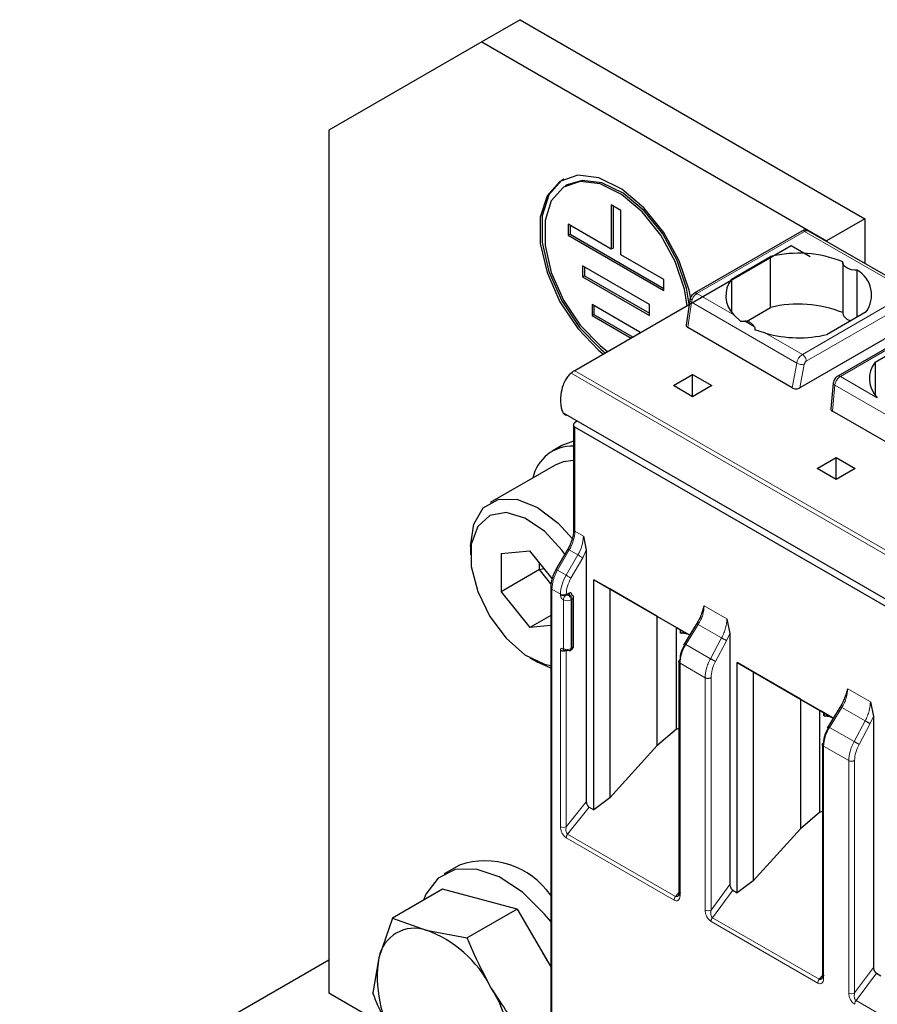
# Model space of a CAD drawing. Header units: millimetres. Extents: x 5 to 418, y 2 to 292.
# Tile 22 of 35: x 247 to 260, y 113 to 127. Entities that reach past the tile are written whole.
import ezdxf

# ---------------------------------------------------------------- set-up
doc = ezdxf.new("R2010")
doc.units = ezdxf.units.MM

msp = doc.modelspace()

# ---------------------------------------------------------------- linework, layer by layer
at = {"color": 7, "linetype": 'Continuous', "lineweight": 25}
for p, q in [((254.4156, 127.4162), (253.8499, 127.0896)), ((254.4156, 127.4162), (259.5068, 124.4771)), ((253.8499, 127.0896), (251.5872, 125.7829)), ((253.8499, 127.0896), (258.9411, 124.1505)), ((251.5872, 125.7829), (251.5872, 113.0449)), ((255.1081, 124.9757), (255.0799, 124.9594)), ((255.7591, 124.681), (255.7591, 124.0277)), ((255.9005, 124.5993), (255.7591, 124.681)), ((255.7874, 124.6647), (255.7874, 124.0441)), ((255.9005, 123.9461), (255.9005, 124.5993)), ((259.5068, 124.4771), (258.9411, 124.1505)), ((259.5068, 124.4771), (259.5068, 123.8157)), ((255.7591, 124.0277), (255.1227, 124.3951)), ((255.1227, 124.3951), (255.1227, 124.2318)), ((255.151, 124.3788), (255.151, 124.2482)), ((255.151, 124.2482), (255.1227, 124.2318)), ((255.1227, 124.2318), (256.5369, 123.4154)), ((255.151, 124.2482), (256.5369, 123.4481)), ((258.5758, 124.2935), (256.9865, 123.376)), ((260.2342, 123.3958), (258.6758, 124.2954)), ((258.4178, 124.0772), (255.2217, 122.2321)), ((255.7874, 124.0441), (255.7591, 124.0277)), ((258.7007, 123.9139), (258.4178, 124.0772)), ((258.9411, 124.1505), (258.9411, 124.1423)), ((256.5369, 123.5787), (255.9005, 123.9461)), ((257.5354, 123.5842), (258.1123, 123.9172)), ((258.1123, 123.166), (258.1123, 123.9172)), ((256.3248, 123.2113), (255.3348, 123.7827)), ((255.3348, 123.7827), (255.3348, 123.6194)), ((255.3631, 123.7664), (255.3631, 123.6358)), ((259.1795, 123.8323), (259.1795, 123.0811)), ((255.3631, 123.6358), (255.3348, 123.6194)), ((255.3348, 123.6194), (256.3248, 123.048)), ((255.3631, 123.6358), (256.3248, 123.0806)), ((259.3941, 123.0244), (259.3941, 123.7172)), ((256.5369, 123.4154), (256.5369, 123.5787)), ((257.5354, 123.5842), (257.5354, 123.1008)), ((256.1834, 122.803), (255.4762, 123.2112)), ((255.4762, 123.2112), (255.4762, 123.0479)), ((255.5045, 123.1949), (255.5045, 123.0642)), ((256.3248, 123.048), (256.3248, 123.2113)), ((256.9194, 123.2747), (256.8675, 122.9051)), ((257.7556, 122.9601), (258.1123, 123.166)), ((255.5045, 123.0642), (255.4762, 123.0479)), ((255.4762, 123.0479), (256.0555, 122.7135)), ((255.5045, 123.0642), (256.0838, 122.7298)), ((257.6677, 122.9617), (257.5694, 123.0586)), ((259.5265, 123.1008), (258.9496, 122.7678)), ((260.6485, 123.0432), (259.1057, 122.1526)), ((258.4314, 121.9793), (256.8905, 122.8689)), ((260.2421, 122.9587), (258.5465, 121.9798)), ((256.1834, 122.7872), (256.1834, 122.803)), ((258.0393, 122.7874), (257.8819, 122.838)), ((259.6567, 122.3595), (260.2336, 122.6926)), ((259.6567, 122.3595), (259.6567, 121.8762)), ((256.6783, 122.0117), (256.9612, 122.1749)), ((256.9612, 122.1749), (257.244, 122.0117)), ((256.9612, 121.8484), (256.9612, 122.1749)), ((256.9612, 121.8484), (256.6783, 122.0117)), ((257.244, 122.0117), (256.9612, 121.8484)), ((259.0395, 122.0472), (259.0033, 121.6712)), ((255.0493, 121.6096), (261.4132, 117.9357)), ((260.5527, 120.7547), (259.0265, 121.6358)), ((255.2041, 121.4436), (255.2041, 119.8888)), ((255.2217, 121.4672), (255.2489, 121.4943)), ((261.5008, 117.7755), (255.2217, 121.4004)), ((255.0299, 121.1266), (254.8884, 121.045)), ((255.2041, 121.1906), (255.0299, 121.1266)), ((254.9319, 120.8391), (253.9702, 120.2839)), ((258.7996, 120.787), (259.0825, 120.9503)), ((259.0825, 120.9503), (259.3653, 120.787)), ((259.0825, 120.6238), (259.0825, 120.9503)), ((259.0825, 120.6238), (258.7996, 120.787)), ((259.3653, 120.787), (259.0825, 120.6238)), ((255.349, 119.7908), (255.3914, 119.5808)), ((253.6802, 119.6429), (253.6802, 119.5123)), ((254.1327, 119.5339), (254.557, 119.5719)), ((254.1327, 119.5339), (254.1327, 118.9682)), ((254.8855, 119.1633), (254.557, 119.5719)), ((255.1169, 119.5982), (254.9432, 119.2973)), ((255.117, 119.5981), (255.1169, 119.5982)), ((255.3914, 119.5808), (255.3914, 115.8667)), ((254.6984, 119.2948), (254.6984, 119.3959)), ((254.6984, 119.2948), (254.1327, 118.9682)), ((254.6984, 119.2948), (254.7653, 119.3127)), ((254.8689, 119.0827), (254.6984, 119.2948)), ((254.9433, 119.2972), (254.9432, 119.2973)), ((255.5011, 119.1463), (256.9185, 118.3281)), ((255.5011, 115.7468), (255.5011, 119.1463)), ((255.7365, 119.0104), (255.5011, 119.1463)), ((254.1327, 118.9682), (254.557, 118.4404)), ((254.8647, 119.0303), (254.8647, 111.6861)), ((255.1368, 118.9451), (255.0944, 118.9206)), ((256.4347, 118.6072), (255.7365, 119.0104)), ((255.7365, 119.0104), (255.7365, 115.9252)), ((255.2027, 118.1694), (255.2027, 118.888)), ((257.1049, 118.6571), (257.1331, 118.7607)), ((254.8647, 118.6181), (254.557, 118.4404)), ((256.4347, 118.6072), (256.7216, 118.4416)), ((256.4347, 118.6072), (256.4347, 116.6915)), ((257.0382, 118.5217), (256.9897, 118.4432)), ((257.468, 118.5675), (257.5127, 118.3518)), ((254.8647, 118.4679), (254.557, 118.4404)), ((256.7216, 118.4416), (256.7811, 118.4072)), ((256.7216, 116.9379), (256.7216, 118.4416)), ((256.73, 118.4367), (256.7811, 118.4072)), ((256.9184, 118.3279), (256.7505, 118.4249)), ((256.7811, 118.3584), (256.7811, 118.4072)), ((256.7844, 118.4053), (256.7844, 118.3603)), ((256.7992, 118.3557), (256.8348, 118.3762)), ((256.9897, 118.4432), (256.8263, 118.1789)), ((256.7878, 118.3548), (256.7992, 118.3557)), ((256.8949, 118.3415), (256.7992, 118.3557)), ((257.5127, 118.3518), (257.5127, 114.6436)), ((255.1527, 118.1011), (255.1668, 118.1093)), ((254.5569, 117.9937), (254.67, 117.9284)), ((254.8647, 117.8383), (254.67, 117.9284)), ((256.7584, 117.9381), (256.7584, 117.8834)), ((256.7584, 117.8834), (256.7584, 114.5037)), ((257.6224, 117.9217), (259.0398, 117.1035)), ((257.6224, 114.5222), (257.6224, 117.9217)), ((257.8578, 117.7858), (257.6224, 117.9217)), ((258.556, 117.3826), (257.8578, 117.7858)), ((257.8578, 117.7858), (257.8578, 114.7006)), ((259.2262, 117.4325), (259.2545, 117.5361)), ((258.556, 117.3826), (258.8429, 117.217)), ((258.556, 117.3826), (258.556, 115.4669)), ((259.5893, 117.3429), (259.634, 117.1271)), ((258.8429, 117.217), (258.9024, 117.1826)), ((258.8429, 115.7133), (258.8429, 117.217)), ((258.8514, 117.2121), (258.9024, 117.1826)), ((259.0397, 117.1033), (258.8718, 117.2003)), ((259.111, 117.2186), (258.9476, 116.9543)), ((259.1596, 117.2971), (259.111, 117.2186)), ((258.9024, 117.1338), (258.9024, 117.1826)), ((258.9057, 117.1807), (258.9057, 117.1357)), ((258.9092, 117.1302), (258.9205, 117.1311)), ((258.9205, 117.1311), (258.9561, 117.1516)), ((259.0162, 117.1169), (258.9205, 117.1311)), ((259.634, 117.1271), (259.634, 113.419)), ((256.7216, 116.9379), (256.4347, 116.6915)), ((256.7216, 116.9379), (256.7584, 116.9544)), ((255.7365, 115.9252), (256.4347, 116.6915)), ((258.8797, 116.7135), (258.8797, 116.6588)), ((258.8797, 116.6588), (258.8797, 113.2791)), ((255.7365, 115.9252), (255.5011, 115.7468)), ((255.4338, 115.7857), (255.5011, 115.7468)), ((258.8429, 115.7133), (258.556, 115.4669)), ((258.8429, 115.7133), (258.8797, 115.7298)), ((257.8578, 114.7006), (258.556, 115.4669)), ((253.5157, 114.9307), (253.2894, 114.8)), ((257.8578, 114.7006), (257.6224, 114.5222)), ((253.2659, 114.5747), (252.5297, 114.1497)), ((254.3694, 114.2824), (253.2659, 114.5747)), ((257.5563, 114.5604), (257.6224, 114.5222)), ((252.5297, 114.1497), (252.3274, 113.5642)), ((252.5297, 114.1497), (253.0257, 113.9714)), ((254.3694, 114.2824), (253.6332, 113.8574)), ((254.3694, 114.2824), (254.8647, 113.4272)), ((253.0257, 113.9714), (253.6332, 113.8574)), ((252.3274, 113.5642), (252.2365, 113.0431)), ((254.7383, 113.6455), (254.8113, 113.5195)), ((247.0192, 110.8973), (251.5872, 113.5343)), ((259.6776, 113.3358), (259.7438, 113.2976)), ((251.5872, 113.0449), (252.4759, 112.5318))]:
    msp.add_line(p, q, dxfattribs=at)
at = {"color": 7, "linetype": 'Continuous', "lineweight": 18}
for p, q in [((258.6158, 124.2895), (257.0265, 123.372)), ((258.6158, 124.2895), (260.1735, 123.3903)), ((257.5694, 123.0586), (257.0265, 123.372)), ((260.1735, 123.3903), (258.5842, 122.4728)), ((256.8905, 122.8689), (256.9429, 123.2428)), ((258.4994, 122.3443), (256.9429, 123.2428)), ((260.23, 123.2889), (258.6407, 122.3714)), ((259.1457, 122.1486), (260.735, 123.0661)), ((257.876, 122.8816), (257.7326, 122.9644)), ((258.5842, 122.4728), (258.0393, 122.7874)), ((258.4314, 121.9793), (258.4994, 122.3443)), ((258.5465, 121.9798), (258.6116, 122.329)), ((261.5316, 118.5228), (255.1677, 122.1966)), ((255.2217, 122.2321), (261.5856, 118.5582)), ((259.6907, 121.834), (259.1457, 122.1486)), ((259.0265, 121.6358), (259.0634, 122.0187)), ((260.6207, 121.1196), (259.0634, 122.0187)), ((255.2217, 119.8643), (255.2217, 121.4004)), ((255.2217, 119.8643), (255.349, 119.7908)), ((254.9651, 119.2846), (255.1388, 119.5855)), ((255.2661, 119.512), (255.1388, 119.5855)), ((255.3385, 119.4702), (255.3914, 119.5808)), ((255.0924, 119.2111), (255.2661, 119.512)), ((255.1648, 119.1693), (255.3385, 119.4702)), ((255.0924, 119.2111), (254.9651, 119.2846)), ((254.8823, 111.6616), (254.8823, 119.0058)), ((255.0096, 118.9323), (254.8823, 119.0058)), ((255.0096, 118.9206), (255.0096, 118.9323)), ((255.052, 118.1286), (255.052, 118.8472)), ((255.0944, 118.9206), (255.0944, 118.9323)), ((255.1368, 118.9288), (255.1227, 118.9206)), ((255.1793, 118.8553), (255.1651, 118.8472)), ((255.1651, 118.1286), (255.1651, 118.8472)), ((255.1793, 118.1368), (255.1793, 118.8553)), ((257.1331, 118.7607), (257.468, 118.5675)), ((256.8625, 118.1893), (257.0453, 118.4849)), ((257.3902, 118.2858), (257.0453, 118.4849)), ((257.3902, 118.2858), (257.2255, 117.9797)), ((257.4647, 118.2453), (257.3001, 117.9392)), ((257.5127, 118.3518), (257.4647, 118.2453)), ((255.0096, 115.4973), (255.0096, 118.1041)), ((255.0944, 115.4973), (255.0944, 118.1041)), ((255.1651, 118.1286), (255.1793, 118.1368)), ((257.2255, 117.9797), (256.8625, 118.1893)), ((256.776, 117.9126), (256.776, 114.4805)), ((257.1464, 117.6988), (256.776, 117.9126)), ((257.1464, 114.2667), (257.1464, 117.6988)), ((257.2334, 114.268), (257.2334, 117.7001)), ((259.2545, 117.5361), (259.5893, 117.3429)), ((258.9838, 116.9646), (259.1666, 117.2603)), ((259.5115, 117.0612), (259.1666, 117.2603)), ((259.5115, 117.0612), (259.3469, 116.7551)), ((259.634, 117.1271), (259.5861, 117.0207)), ((259.3469, 116.7551), (258.9838, 116.9646)), ((259.5861, 117.0207), (259.4214, 116.7146)), ((258.8973, 116.688), (258.8973, 113.2559)), ((259.2677, 116.4742), (258.8973, 116.688)), ((259.2677, 113.0421), (259.2677, 116.4742)), ((259.3547, 113.0434), (259.3547, 116.4755)), ((255.0944, 115.4973), (255.3914, 115.8667)), ((255.4338, 115.7857), (255.1156, 115.3898)), ((256.6888, 114.4148), (255.0944, 115.3352)), ((256.71, 114.4694), (255.1156, 115.3898)), ((257.2334, 114.268), (257.5127, 114.6436)), ((256.7584, 114.5253), (256.71, 114.4694)), ((257.2548, 114.1549), (257.5563, 114.5604)), ((258.8313, 113.2448), (257.2548, 114.1549)), ((258.8101, 113.1901), (257.2336, 114.1002)), ((259.3547, 113.0434), (259.634, 113.419)), ((258.8797, 113.3006), (258.8313, 113.2448)), ((259.3761, 112.9303), (259.6776, 113.3358)), ((260.9705, 112.0099), (259.3761, 112.9303))]:
    msp.add_line(p, q, dxfattribs=at)
at = {"color": 7, "linetype": 'Continuous', "lineweight": 25, "flags": 128}
for points in [[(256.9383, 123.2814), (256.9109, 123.4213), (256.7646, 123.8566), (256.5352, 124.2745), (256.2431, 124.6379), (255.9143, 124.9143), (255.578, 125.0794), (255.2641, 125.1183), (255.0004, 125.0277), (254.8105, 124.8156), (254.7111, 124.5009), (254.7111, 124.1114), (254.8105, 123.6819), (255.0004, 123.2505), (255.2641, 122.8554), (255.578, 122.5319), (255.6462, 122.4772)], [(255.0581, 125.0623), (255.0287, 125.044), (254.8388, 124.8319), (254.7393, 124.5172), (254.7393, 124.1278), (254.8388, 123.6982), (255.0287, 123.2668), (255.2924, 122.8718), (255.6063, 122.5483), (255.6745, 122.4935)], [(256.8836, 123.1915), (256.8433, 123.4362), (256.7062, 123.8444), (256.4911, 124.2361), (256.2173, 124.5768), (255.9091, 124.8359), (255.5938, 124.9907), (255.2995, 125.0272), (255.0523, 124.9422), (254.8742, 124.7434), (254.781, 124.4483), (254.781, 124.0832), (254.8742, 123.6806), (255.0523, 123.2761), (255.2995, 122.9057), (255.5938, 122.6025), (255.7088, 122.5133)], [(256.9111, 123.2155), (256.8716, 123.4526), (256.7344, 123.8607), (256.5194, 124.2525), (256.2456, 124.5931), (255.9373, 124.8523), (255.6221, 125.007), (255.3278, 125.0435), (255.1081, 124.9757)], [(259.3941, 123.7172), (259.3513, 123.718), (259.3098, 123.7241), (259.2714, 123.7352), (259.2381, 123.7507), (259.2112, 123.7699), (259.192, 123.7921), (259.1815, 123.8161), (259.18, 123.8408)], [(255.2041, 120.9045), (255.0499, 120.8874), (254.9319, 120.8391)], [(253.6802, 119.6429), (253.7286, 119.9682), (253.8693, 120.2057), (254.0883, 120.3322), (254.3642, 120.3353), (254.6701, 120.2146), (254.9761, 119.9821), (255.1862, 119.7491)], [(255.0745, 119.5248), (255.0366, 119.5769), (254.7722, 119.8634), (254.4846, 120.057), (254.2048, 120.1367), (253.9632, 120.0939), (253.7859, 119.9332), (253.6922, 119.6721), (253.6922, 119.3388), (253.7859, 118.9694), (253.9632, 118.604), (254.2048, 118.2822), (254.4846, 118.0389), (254.7722, 117.9004), (254.8647, 117.8804)], [(254.8647, 114.097), (254.7749, 114.2081), (254.4483, 114.5307), (254.1025, 114.7576), (253.7631, 114.8721), (253.4553, 114.8656), (253.202, 114.7387), (253.0219, 114.5006), (252.9852, 114.4127)]]:
    msp.add_lwpolyline(points, dxfattribs=at)
at = {"color": 7, "linetype": 'Continuous', "lineweight": 18, "flags": 128}
for points in [[(256.9429, 123.2428), (256.933, 123.2496), (256.9255, 123.2569), (256.9209, 123.2645), (256.9192, 123.272), (256.9194, 123.2748)], [(259.0634, 122.0187), (259.0533, 122.0248), (259.0457, 122.0315), (259.0411, 122.0384), (259.0394, 122.0455), (259.0395, 122.0472)], [(255.1388, 119.5855), (255.1311, 119.5899), (255.1249, 119.5935), (255.1203, 119.5962), (255.1176, 119.5977), (255.117, 119.5981)], [(255.3385, 119.4702), (255.3319, 119.474), (255.3238, 119.4787), (255.3147, 119.4839), (255.3049, 119.4896), (255.2947, 119.4955), (255.2846, 119.5013), (255.275, 119.5069), (255.2661, 119.512)], [(254.9651, 119.2846), (254.9574, 119.289), (254.9512, 119.2926), (254.9466, 119.2953), (254.9439, 119.2968), (254.9433, 119.2972)], [(255.1648, 119.1693), (255.1582, 119.1731), (255.1501, 119.1778), (255.141, 119.183), (255.1312, 119.1887), (255.121, 119.1946), (255.1109, 119.2004), (255.1012, 119.206), (255.0924, 119.2111)]]:
    msp.add_lwpolyline(points, dxfattribs=at)
at = {"color": 7, "linetype": 'Continuous', "lineweight": 18}
for centre, radius, start, end in [((258.5924, 124.2568), 0.0402, 54.38242, 114.30712), ((258.6509, 124.2404), 0.0604, 65.69291, 125.61755), ((257.1285, 123.2144), 0.1877, 122.90677, 171.3096), ((257.0031, 123.3393), 0.0402, 54.38345, 114.29536), ((258.5725, 122.4619), 0.1385, 238.15457, 286.40197), ((259.1223, 122.1162), 0.04, 54.19497, 114.53671), ((254.6449, 119.884), 0.5771, 328.85627, 358.0435), ((255.2341, 119.8917), 0.0302, 185.6948, 245.62534), ((254.7722, 119.8105), 0.5771, 328.85627, 358.0435), ((255.4591, 118.9861), 0.5771, 148.85627, 178.0435), ((255.5863, 118.9126), 0.5771, 148.85627, 178.0435), ((254.8934, 119.0323), 0.0287, 183.86413, 247.28041), ((255.052, 119.0142), 0.0922, 242.60967, 297.39033), ((255.052, 119.0025), 0.0922, 242.60967, 297.39033), ((255.1441, 118.843), 0.0922, 122.60548, 177.39452), ((255.1085, 118.9563), 0.123, 242.60967, 297.39033), ((255.073, 118.843), 0.0922, 2.60548, 57.39452), ((255.0871, 118.8511), 0.0922, 2.60548, 57.39452), ((255.1627, 118.892), 0.0402, 294.37466, 354.3052), ((255.1085, 118.2378), 0.123, 242.60967, 297.39033), ((255.1351, 118.1256), 0.0302, 305.69804, 5.62038), ((255.1492, 118.1338), 0.0302, 305.69804, 5.62038), ((255.1627, 118.1734), 0.0402, 294.37466, 354.3052), ((255.052, 115.5792), 0.0922, 242.60967, 297.39033), ((255.1864, 115.3309), 0.0921, 140.22722, 177.36069), ((256.7808, 114.4105), 0.0921, 140.22793, 177.36071), ((257.1887, 114.3477), 0.0914, 242.44456, 299.28757), ((258.9021, 113.1859), 0.0921, 140.22793, 177.36071), ((259.31, 113.1231), 0.0914, 242.44456, 299.28757)]:
    msp.add_arc(centre, radius, start, end, dxfattribs=at)
at = {"color": 7, "linetype": 'Continuous', "lineweight": 25}
for centre, radius, start, end in [((258.5274, 122.2191), 1.7481, 68.0778, 103.73614), ((259.1795, 123.3487), 0.4265, 324.4624, 59.77495), ((257.8516, 123.3407), 0.399, 142.40742, 224.98875), ((258.5274, 121.4679), 1.7481, 68.0778, 103.73614), ((259.3137, 123.1109), 0.1375, 192.53364, 266.9131), ((257.7231, 122.7822), 0.1824, 33.00765, 86.99773), ((258.5319, 124.5193), 1.8007, 254.1203, 283.4118), ((259.9729, 122.1161), 0.399, 142.40742, 224.98875), ((255.5138, 121.7282), 0.5824, 120.10178, 126.45929), ((255.1867, 120.5204), 0.5994, 88.3375, 167.69848), ((255.1627, 118.884), 0.0402, 5.6948, 65.62534), ((255.1085, 118.1314), 0.0307, 242.60967, 297.39033), ((255.1403, 118.1286), 0.0302, 234.38183, 294.31395), ((253.8936, 113.806), 1.1865, 35.07098, 108.57637), ((252.854, 113.4635), 0.5361, 71.31891, 169.16733), ((252.4221, 112.3242), 1.7543, 27.18923, 69.87399), ((254.0657, 113.2699), 1.7631, 170.39053, 212.92883), ((252.5027, 112.1674), 1.7631, 350.39053, 32.92883)]:
    msp.add_arc(centre, radius, start, end, dxfattribs=at)
for centre, major_axis, ratio, start_param, end_param in [((256.9479, 122.902), (0.0806, 0.0011), 0.5771525, 3.0530223, 3.9116887), ((258.4893, 122.0122), (0.081, 0.001), 0.5719558, 3.9087639, 5.4886484), ((259.0834, 121.6692), (0.0803, 0.001), 0.582443, 3.0783559, 3.9173457)]:
    msp.add_ellipse(centre, major_axis=major_axis, ratio=ratio, start_param=start_param, end_param=end_param, dxfattribs=at)
for points, knots in [([(258.6755, 124.2949), (258.6745, 124.2957), (258.6643, 124.304), (258.6396, 124.3086), (258.6059, 124.3078), (258.586, 124.2983), (258.5758, 124.2935)], [0, 0, 0, 0, 0.0367937, 0.3746738, 0.6772754, 1, 1, 1, 1]), ([(256.9865, 123.376), (256.9786, 123.3706), (256.9624, 123.3594), (256.9413, 123.333), (256.9255, 123.3032), (256.9214, 123.284), (256.9194, 123.2748)], [0, 0, 0, 0, 0.2464303, 0.5057059, 0.7619928, 1, 1, 1, 1]), ([(257.6677, 122.9617), (257.6776, 122.9637), (257.6992, 122.968), (257.7209, 122.9657), (257.7326, 122.9644)], [0, 0, 0, 0, 0.4579284, 1, 1, 1, 1]), ([(257.876, 122.8816), (257.8785, 122.8747), (257.883, 122.8619), (257.8822, 122.8455), (257.8819, 122.838)], [0, 0, 0, 0, 0.5420716, 1, 1, 1, 1]), ([(255.1677, 122.1966), (255.1522, 122.1833), (255.1212, 122.1568), (255.0782, 122.0932), (255.0364, 121.9981), (255.0078, 121.8517), (255.0085, 121.7201), (255.0348, 121.6268), (255.0637, 121.5905), (255.0897, 121.5751), (255.1039, 121.5777), (255.1043, 121.5778)], [0, 0, 0, 0, 0.0787892, 0.1574512, 0.2651495, 0.4441605, 0.7267969, 0.8257361, 0.9252975, 0.9977115, 1, 1, 1, 1]), ([(259.1057, 122.1526), (259.0984, 122.1477), (259.083, 122.1373), (259.063, 122.1135), (259.0459, 122.0824), (259.0417, 122.0593), (259.0395, 122.0472)], [0, 0, 0, 0, 0.212721, 0.4476351, 0.7083923, 1, 1, 1, 1]), ([(255.2217, 121.4004), (255.2191, 121.4021), (255.2139, 121.4056), (255.2084, 121.4127), (255.2048, 121.4211), (255.2035, 121.4324), (255.2061, 121.4447), (255.2127, 121.4572), (255.2185, 121.4637), (255.2217, 121.4672)], [0, 0, 0, 0, 0.118116, 0.2398408, 0.3657075, 0.496198, 0.7072125, 0.8434553, 1, 1, 1, 1]), ([(255.2041, 119.8888), (255.203, 119.8661), (255.2008, 119.8206), (255.1831, 119.7464), (255.1561, 119.6709), (255.1301, 119.6224), (255.117, 119.5981)], [0, 0, 0, 0, 0.2490753, 0.4987582, 0.7490621, 1, 1, 1, 1]), ([(254.9433, 119.2972), (254.9316, 119.2753), (254.9082, 119.2314), (254.8838, 119.1625), (254.8677, 119.094), (254.8657, 119.0516), (254.8647, 119.0304)], [0, 0, 0, 0, 0.2489648, 0.4986294, 0.7489794, 1, 1, 1, 1]), ([(255.1793, 118.9206), (255.1787, 118.9267), (255.1775, 118.939), (255.1675, 118.9492), (255.1536, 118.9529), (255.1424, 118.9477), (255.1368, 118.9451)], [0, 0, 0, 0, 0.2491269, 0.4998627, 0.7491349, 1, 1, 1, 1]), ([(257.0955, 118.6592), (257.0944, 118.6545), (257.0877, 118.6257), (257.0648, 118.5707), (257.0378, 118.523), (257.0243, 118.4991)], [0, 0, 0, 0, 0.0885284, 0.5428801, 1, 1, 1, 1]), ([(256.7505, 118.4249), (256.7471, 118.4269), (256.7405, 118.4306), (256.7337, 118.4346), (256.7299, 118.4368), (256.73, 118.4367), (256.73, 118.4367)], [0, 0, 0, 0, 0.2585769, 0.4994275, 0.7405801, 1, 1, 1, 1]), ([(255.0944, 118.1041), (255.0917, 118.1028), (255.0862, 118.1001), (255.0774, 118.0986), (255.0693, 118.099), (255.0661, 118.1004), (255.0644, 118.1011)], [0, 0, 0, 0, 0.231551, 0.4771269, 0.7340944, 1, 1, 1, 1]), ([(255.1668, 118.1093), (255.1716, 118.1125), (255.1815, 118.1192), (255.1931, 118.134), (255.2011, 118.1511), (255.2022, 118.1633), (255.2027, 118.1694)], [0, 0, 0, 0, 0.2304036, 0.4782358, 0.7374616, 1, 1, 1, 1]), ([(256.7782, 117.9628), (256.7817, 118.0014), (256.7887, 118.0786), (256.8311, 118.158), (256.8523, 118.1977)], [0, 0, 0, 0, 0.5004549, 1, 1, 1, 1]), ([(259.2168, 117.4346), (259.2157, 117.4299), (259.209, 117.401), (259.1861, 117.3461), (259.1591, 117.2984), (259.1456, 117.2745)], [0, 0, 0, 0, 0.08852844, 0.5428801, 1, 1, 1, 1]), ([(258.8718, 117.2003), (258.8684, 117.2023), (258.8618, 117.206), (258.855, 117.21), (258.8512, 117.2122), (258.8513, 117.2121), (258.8514, 117.2121)], [0, 0, 0, 0, 0.2585769, 0.4994275, 0.7405801, 1, 1, 1, 1]), ([(258.8996, 116.7382), (258.903, 116.7768), (258.91, 116.854), (258.9525, 116.9334), (258.9737, 116.9731)], [0, 0, 0, 0, 0.5004549, 1, 1, 1, 1]), ([(255.3914, 115.8667), (255.3919, 115.8593), (255.393, 115.8446), (255.401, 115.8244), (255.4093, 115.8095), (255.4167, 115.7996), (255.425, 115.7913), (255.4308, 115.7876), (255.4338, 115.7857)], [0, 0, 0, 0, 0.2549728, 0.5077881, 0.6363019, 0.7568034, 0.8757908, 1, 1, 1, 1]), ([(257.5127, 114.6436), (257.5133, 114.636), (257.5144, 114.6209), (257.5226, 114.6001), (257.5312, 114.5848), (257.5388, 114.5746), (257.5473, 114.5662), (257.5533, 114.5623), (257.5563, 114.5604)], [0, 0, 0, 0, 0.253897, 0.5076425, 0.636782, 0.7575394, 0.876362, 1, 1, 1, 1]), ([(256.7782, 114.5308), (256.7736, 114.5176), (256.7662, 114.4965), (256.7496, 114.4778), (256.7376, 114.4697), (256.7279, 114.4665), (256.7185, 114.4661), (256.7127, 114.4683), (256.71, 114.4694)], [0, 0, 0, 0, 0.3663059, 0.5882697, 0.7084095, 0.8155914, 0.9118546, 1, 1, 1, 1]), ([(253.9825, 113.1258), (253.8863, 113.3063), (253.7586, 113.5458), (253.6579, 113.7959), (253.6332, 113.8574)], [0, 0, 0, 0, 0.754038, 1, 1, 1, 1]), ([(259.634, 113.419), (259.6346, 113.4114), (259.6357, 113.3963), (259.644, 113.3755), (259.6525, 113.3602), (259.6601, 113.35), (259.6686, 113.3416), (259.6746, 113.3377), (259.6776, 113.3358)], [0, 0, 0, 0, 0.253897, 0.5076425, 0.636782, 0.7575394, 0.876362, 1, 1, 1, 1]), ([(258.8996, 113.3061), (258.8949, 113.293), (258.8875, 113.2719), (258.871, 113.2532), (258.8589, 113.2451), (258.8492, 113.2419), (258.8399, 113.2415), (258.8341, 113.2437), (258.8313, 113.2448)], [0, 0, 0, 0, 0.3663059, 0.5882697, 0.7084095, 0.8155914, 0.9118546, 1, 1, 1, 1]), ([(254.4434, 112.4585), (254.4382, 112.4651), (254.2705, 112.6759), (254.1242, 112.9044), (253.9825, 113.1258)], [0, 0, 0, 0, 0.0311177, 1, 1, 1, 1]), ([(252.5859, 112.3115), (252.4896, 112.492), (252.362, 112.7315), (252.2613, 112.9816), (252.2365, 113.0431)], [0, 0, 0, 0, 0.754038, 1, 1, 1, 1])]:
    msp.add_open_spline(points, degree=3, knots=knots, dxfattribs=at)
at = {"color": 7, "linetype": 'Continuous', "lineweight": 18}
for points, knots in [([(258.4994, 122.3443), (258.5009, 122.3515), (258.5037, 122.3657), (258.5142, 122.3937), (258.5322, 122.4252), (258.558, 122.4551), (258.5758, 122.4671), (258.5842, 122.4728)], [0, 0, 0, 0, 0.1472058, 0.2881607, 0.5502057, 0.7875079, 1, 1, 1, 1]), ([(258.6407, 122.3714), (258.6371, 122.3689), (258.6298, 122.3639), (258.6209, 122.3522), (258.6144, 122.3402), (258.6125, 122.3328), (258.6116, 122.329)], [0, 0, 0, 0, 0.2725398, 0.5480795, 0.7726163, 1, 1, 1, 1]), ([(259.0634, 122.0187), (259.0646, 122.0261), (259.0671, 122.0406), (259.0771, 122.0691), (259.0945, 122.1009), (259.1198, 122.131), (259.1374, 122.143), (259.1457, 122.1486)], [0, 0, 0, 0, 0.147993, 0.2895103, 0.5519987, 0.7888528, 1, 1, 1, 1]), ([(255.1368, 118.9451), (255.1385, 118.9439), (255.1418, 118.9416), (255.1429, 118.9377), (255.1425, 118.9347), (255.141, 118.9318), (255.1385, 118.93), (255.1368, 118.9288)], [0, 0, 0, 0, 0.2491731, 0.4989908, 0.624116, 0.7460587, 1, 1, 1, 1]), ([(255.052, 118.8472), (255.0464, 118.851), (255.0352, 118.8588), (255.0214, 118.8784), (255.0112, 118.9003), (255.0101, 118.9138), (255.0096, 118.9206)], [0, 0, 0, 0, 0.24912655, 0.49986267, 0.74913526, 1, 1, 1, 1]), ([(255.1227, 118.9206), (255.1206, 118.9197), (255.1165, 118.9178), (255.1098, 118.9171), (255.1047, 118.9174), (255.0996, 118.9182), (255.0965, 118.9197), (255.0944, 118.9206)], [0, 0, 0, 0, 0.24917314, 0.49899075, 0.624116, 0.74605874, 1, 1, 1, 1]), ([(257.0453, 118.4849), (257.0588, 118.5085), (257.0855, 118.555), (257.1225, 118.6504), (257.1289, 118.717), (257.1331, 118.7607)], [0, 0, 0, 0, 0.2604761, 0.5143228, 1, 1, 1, 1]), ([(257.468, 118.5675), (257.4643, 118.5235), (257.4587, 118.4565), (257.4258, 118.3586), (257.4021, 118.3103), (257.3902, 118.2858)], [0, 0, 0, 0, 0.48523834, 0.73919428, 1, 1, 1, 1]), ([(255.0096, 118.1041), (255.0101, 118.1102), (255.0113, 118.1224), (255.0213, 118.1326), (255.0352, 118.1364), (255.0464, 118.1312), (255.052, 118.1286)], [0, 0, 0, 0, 0.2491265, 0.4998627, 0.7491353, 1, 1, 1, 1]), ([(256.8625, 118.1893), (256.8492, 118.1655), (256.8229, 118.1187), (256.7864, 118.0229), (256.7801, 117.9563), (256.776, 117.9126)], [0, 0, 0, 0, 0.2609473, 0.5149579, 1, 1, 1, 1]), ([(257.1464, 117.6988), (257.1501, 117.7427), (257.1559, 117.8096), (257.1893, 117.9072), (257.2133, 117.9553), (257.2255, 117.9797)], [0, 0, 0, 0, 0.4851976, 0.7391696, 1, 1, 1, 1]), ([(257.3001, 117.9392), (257.281, 117.8982), (257.2428, 117.8164), (257.2365, 117.7388), (257.2334, 117.7001)], [0, 0, 0, 0, 0.5002197, 1, 1, 1, 1]), ([(259.1666, 117.2603), (259.1801, 117.2838), (259.2068, 117.3303), (259.2438, 117.4258), (259.2502, 117.4924), (259.2545, 117.5361)], [0, 0, 0, 0, 0.2604761, 0.5143228, 1, 1, 1, 1]), ([(259.5893, 117.3429), (259.5856, 117.2989), (259.58, 117.2319), (259.5471, 117.134), (259.5235, 117.0857), (259.5115, 117.0612)], [0, 0, 0, 0, 0.4852402, 0.7391957, 1, 1, 1, 1]), ([(258.9838, 116.9646), (258.9705, 116.9409), (258.9442, 116.8941), (258.9077, 116.7983), (258.9014, 116.7317), (258.8973, 116.688)], [0, 0, 0, 0, 0.2609473, 0.5149579, 1, 1, 1, 1]), ([(259.2677, 116.4742), (259.2715, 116.5181), (259.2772, 116.585), (259.3106, 116.6826), (259.3347, 116.7307), (259.3469, 116.7551)], [0, 0, 0, 0, 0.4851977, 0.7391696, 1, 1, 1, 1]), ([(259.4214, 116.7146), (259.4023, 116.6736), (259.3641, 116.5918), (259.3578, 116.5142), (259.3547, 116.4755)], [0, 0, 0, 0, 0.5002197, 1, 1, 1, 1]), ([(255.0944, 115.3352), (255.088, 115.3394), (255.0751, 115.348), (255.0575, 115.3669), (255.042, 115.3885), (255.0263, 115.4178), (255.0122, 115.4562), (255.0104, 115.4834), (255.0096, 115.4973)], [0, 0, 0, 0, 0.1327547, 0.2692075, 0.3951168, 0.5277002, 0.7595413, 1, 1, 1, 1]), ([(255.1156, 115.3898), (255.1128, 115.3919), (255.1069, 115.3962), (255.0997, 115.4072), (255.0939, 115.4212), (255.0898, 115.44), (255.0887, 115.4665), (255.0923, 115.4858), (255.0944, 115.4973)], [0, 0, 0, 0, 0.1031143, 0.2156498, 0.3421468, 0.4858283, 0.6937694, 1, 1, 1, 1]), ([(256.776, 114.4805), (256.7746, 114.4658), (256.7718, 114.4363), (256.7535, 114.4133), (256.7342, 114.4049), (256.7147, 114.4033), (256.6986, 114.4104), (256.6888, 114.4148)], [0, 0, 0, 0, 0.274135, 0.5479337, 0.6740621, 0.7993135, 1, 1, 1, 1]), ([(257.2336, 114.1002), (257.2272, 114.1045), (257.2142, 114.1131), (257.1962, 114.1323), (257.1802, 114.1545), (257.1634, 114.1856), (257.1492, 114.2252), (257.1473, 114.2533), (257.1464, 114.2667)], [0, 0, 0, 0, 0.1301456, 0.2646137, 0.3919831, 0.5265773, 0.7730368, 1, 1, 1, 1]), ([(257.2548, 114.1549), (257.2521, 114.1571), (257.2463, 114.1619), (257.2392, 114.1735), (257.2335, 114.1883), (257.2294, 114.2074), (257.228, 114.2351), (257.2313, 114.2553), (257.2334, 114.268)], [0, 0, 0, 0, 0.1003675, 0.2126608, 0.3407508, 0.4872618, 0.6792886, 1, 1, 1, 1]), ([(258.8973, 113.2559), (258.8959, 113.2411), (258.8931, 113.2117), (258.8749, 113.1887), (258.8555, 113.1803), (258.836, 113.1787), (258.82, 113.1858), (258.8101, 113.1901)], [0, 0, 0, 0, 0.2741365, 0.5479368, 0.674066, 0.7993181, 1, 1, 1, 1]), ([(259.3549, 112.8756), (259.3485, 112.8799), (259.3355, 112.8885), (259.3175, 112.9077), (259.3015, 112.9299), (259.2847, 112.961), (259.2706, 113.0006), (259.2686, 113.0286), (259.2677, 113.0421)], [0, 0, 0, 0, 0.1301456, 0.2646137, 0.3919831, 0.5265773, 0.7730368, 1, 1, 1, 1]), ([(259.3761, 112.9303), (259.3734, 112.9325), (259.3676, 112.9372), (259.3606, 112.9489), (259.3548, 112.9637), (259.3507, 112.9828), (259.3493, 113.0105), (259.3526, 113.0307), (259.3547, 113.0434)], [0, 0, 0, 0, 0.10036754, 0.21266076, 0.34075084, 0.48726179, 0.67928855, 1, 1, 1, 1])]:
    msp.add_open_spline(points, degree=3, knots=knots, dxfattribs=at)
for points in [[(258.6407, 122.3714), (258.6407, 122.3758), (258.6406, 122.3847), (258.6376, 122.3994), (258.6326, 122.4142), (258.6255, 122.4289), (258.6168, 122.4426), (258.6067, 122.4549), (258.5957, 122.4654), (258.588, 122.4703), (258.5842, 122.4728)], [(255.0944, 118.9323), (255.0977, 118.971), (255.1043, 119.0483), (255.1446, 119.129), (255.1648, 119.1693)], [(257.3902, 118.2858), (257.3932, 118.2843), (257.3993, 118.2811), (257.4095, 118.2757), (257.4201, 118.27), (257.4307, 118.2643), (257.4409, 118.2587), (257.4503, 118.2535), (257.4585, 118.2489), (257.4627, 118.2465), (257.4647, 118.2453)], [(257.3001, 117.9392), (257.298, 117.9404), (257.2939, 117.9428), (257.2856, 117.9474), (257.2763, 117.9525), (257.2661, 117.9581), (257.2555, 117.9638), (257.2449, 117.9695), (257.2346, 117.9749), (257.2286, 117.9781), (257.2255, 117.9797)], [(257.2334, 117.7001), (257.2305, 117.6984), (257.2247, 117.6951), (257.2141, 117.6916), (257.2025, 117.6893), (257.1904, 117.6884), (257.1782, 117.6889), (257.1664, 117.6909), (257.1555, 117.6941), (257.1494, 117.6972), (257.1464, 117.6988)], [(259.5115, 117.0612), (259.5145, 117.0597), (259.5206, 117.0565), (259.5308, 117.0511), (259.5414, 117.0454), (259.5521, 117.0397), (259.5623, 117.0341), (259.5716, 117.0289), (259.5798, 117.0243), (259.584, 117.0219), (259.5861, 117.0207)], [(259.4214, 116.7146), (259.4194, 116.7158), (259.4152, 116.7181), (259.407, 116.7228), (259.3976, 116.7279), (259.3874, 116.7335), (259.3768, 116.7392), (259.3662, 116.7449), (259.3559, 116.7503), (259.3499, 116.7535), (259.3469, 116.7551)], [(259.3547, 116.4755), (259.3518, 116.4738), (259.346, 116.4705), (259.3354, 116.467), (259.3239, 116.4647), (259.3117, 116.4638), (259.2995, 116.4643), (259.2878, 116.4663), (259.2768, 116.4695), (259.2707, 116.4726), (259.2677, 116.4742)], [(257.2336, 114.1002), (257.2339, 114.1047), (257.2344, 114.1136), (257.2389, 114.1281), (257.2456, 114.1423), (257.2517, 114.1507), (257.2548, 114.1549)], [(259.3549, 112.8756), (259.3552, 112.8801), (259.3557, 112.8889), (259.3602, 112.9034), (259.3669, 112.9177), (259.373, 112.9261), (259.3761, 112.9303)]]:
    msp.add_open_spline(points, degree=3, dxfattribs=at)
at = {"color": 7, "linetype": 'Continuous', "lineweight": 25}
for points in [[(257.0352, 118.4933), (257.0332, 118.4944), (257.0293, 118.4967), (257.0257, 118.4986), (257.024, 118.4994), (257.0244, 118.4988), (257.0269, 118.497), (257.0313, 118.494), (257.0374, 118.49), (257.0427, 118.4866), (257.0453, 118.4849)], [(255.0096, 118.1041), (255.0158, 118.1013), (255.0281, 118.0956), (255.052, 118.0931), (255.0758, 118.0956), (255.0882, 118.1013), (255.0944, 118.1041)], [(255.0944, 118.1041), (255.0888, 118.1016), (255.0777, 118.0967), (255.0637, 118.0999), (255.0539, 118.1104), (255.0526, 118.1225), (255.052, 118.1286)], [(256.8625, 118.1893), (256.8598, 118.191), (256.8545, 118.1944), (256.8484, 118.1984), (256.844, 118.2014), (256.8416, 118.2032), (256.8412, 118.2037), (256.8429, 118.203), (256.8465, 118.201), (256.8504, 118.1988), (256.8523, 118.1977)], [(256.776, 117.9126), (256.7733, 117.9144), (256.7679, 117.9179), (256.7623, 117.9242), (256.7589, 117.931), (256.758, 117.938), (256.7595, 117.945), (256.7635, 117.9517), (256.7697, 117.9578), (256.7754, 117.9612), (256.7782, 117.9628)], [(259.1565, 117.2687), (259.1545, 117.2698), (259.1506, 117.2721), (259.1471, 117.274), (259.1454, 117.2748), (259.1458, 117.2742), (259.1482, 117.2724), (259.1526, 117.2694), (259.1587, 117.2654), (259.164, 117.262), (259.1666, 117.2603)], [(258.9838, 116.9646), (258.9812, 116.9663), (258.9759, 116.9697), (258.9698, 116.9738), (258.9654, 116.9768), (258.9629, 116.9786), (258.9625, 116.9791), (258.9642, 116.9784), (258.9678, 116.9764), (258.9717, 116.9742), (258.9737, 116.9731)], [(258.8973, 116.688), (258.8946, 116.6897), (258.8892, 116.6933), (258.8836, 116.6996), (258.8802, 116.7064), (258.8793, 116.7134), (258.8809, 116.7204), (258.8849, 116.7271), (258.891, 116.7332), (258.8967, 116.7366), (258.8996, 116.7382)], [(256.776, 114.4805), (256.7733, 114.4823), (256.7679, 114.4858), (256.7623, 114.4921), (256.7589, 114.4989), (256.758, 114.5059), (256.7595, 114.5129), (256.7635, 114.5196), (256.7697, 114.5257), (256.7754, 114.5291), (256.7782, 114.5308)], [(258.8973, 113.2559), (258.8946, 113.2577), (258.8892, 113.2612), (258.8836, 113.2675), (258.8802, 113.2743), (258.8793, 113.2813), (258.8809, 113.2883), (258.8849, 113.295), (258.891, 113.3011), (258.8967, 113.3045), (258.8996, 113.3061)]]:
    msp.add_open_spline(points, degree=3, dxfattribs=at)

doc.saveas('drawing.dxf')
